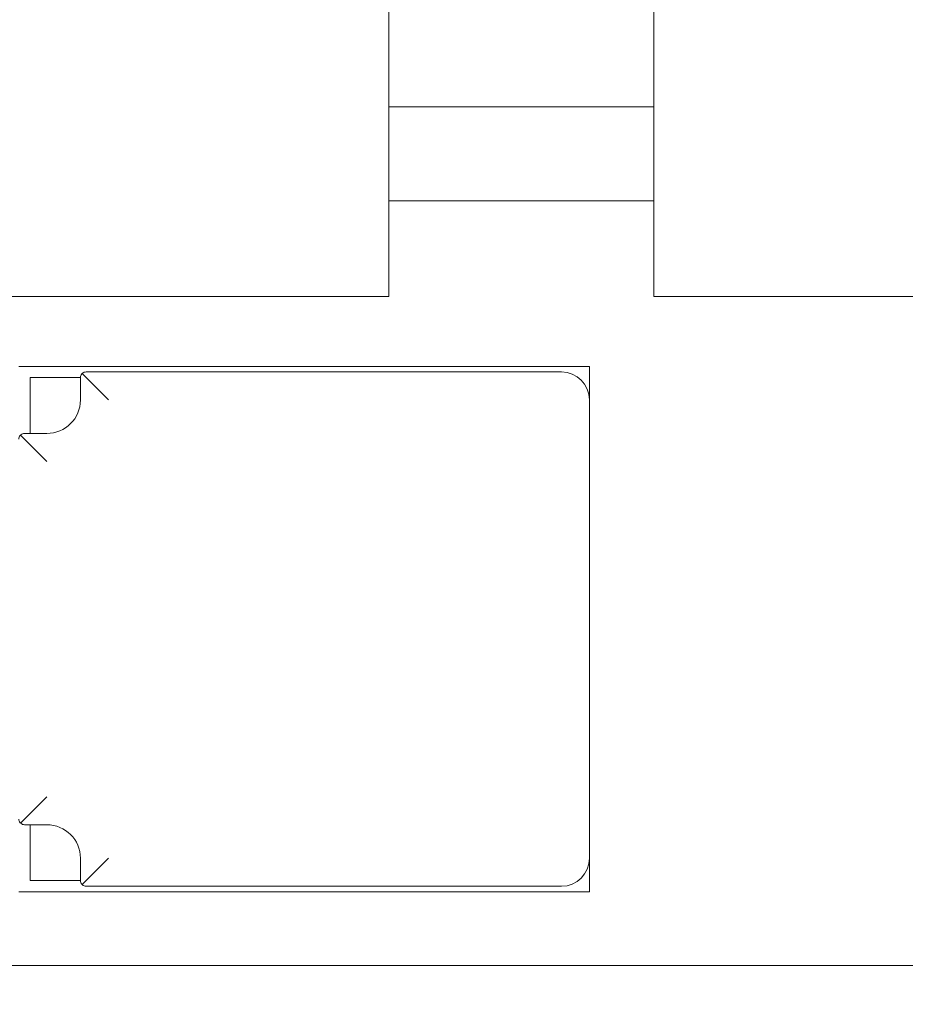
# Model space of a CAD drawing. Header units: inches. Extents: x 1 to 669, y 0 to 417.
# Tile 140 of 256: x 110 to 120, y 325 to 336. Entities that reach past the tile are written whole.
import ezdxf

# ---------------------------------------------------------------- set-up
doc = ezdxf.new("R2010")
doc.units = ezdxf.units.IN
doc.header["$LTSCALE"] = 12
doc.header["$MEASUREMENT"] = 0
for name, color, linetype in [('D', 2, 'CONTINUOUS'), ('Q', 4, 'CONTINUOUS'), ('X', 1, 'CONTINUOUS')]:
    doc.layers.add(name, color=color, linetype=linetype)
doc.styles.get("Standard").update_dxf_attribs({"font": 'SIMPLEX.SHX', "width": 0.875})
doc.dimstyles.new('STANDARD$0', dxfattribs={"dimscale": 32, "dimtxt": 0.09375, "dimasz": 0.0625, "dimexe": 0.03125, "dimexo": 0.03125, "dimgap": 0.03125, "dimtad": 1, "dimtih": 1, "dimtoh": 1, "dimdec": 4, "dimzin": 12, "dimdsep": 46, "dimlunit": 5, "dimtxsty": 'Standard', "dimcen": -0.03125, "dimclrd": 256, "dimclre": 256, "dimclrt": 256, "dimadec": 0, "dimazin": 0, "dimtfac": 0.875, "dimtdec": 4, "dimtofl": 0, "dimtmove": 0, "dimatfit": 3, "dimfxl": 0, "dimtolj": 1, "dimtzin": 12, "dimlwd": 13, "dimlwe": 13, "dimarcsym": 0})

# ---------------------------------------------------------------- blocks, each defined once
blk = doc.blocks.new('*D15')
at = {"layer": 'D', "linetype": 'Continuous', "lineweight": 13}
for p, q in [((140.326, 367.083), (140.326, 305.468)), ((43.588, 363.264), (43.588, 305.468)), ((45.588, 306.468), (138.326, 306.468))]:
    blk.add_line(p, q, dxfattribs=at)
at = {"layer": 'D', "linetype": 'Continuous'}
for points in [[(45.588, 306.802), (45.588, 306.135), (43.588, 306.468)], [(138.326, 306.802), (138.326, 306.135), (140.326, 306.468)]]:
    blk.add_solid(points, dxfattribs=at)
at = {"layer": 'D', "linetype": 'Continuous', "lineweight": -3, "insert": (88.161, 308.968), "char_height": 3, "attachment_point": 5}
blk.add_mtext('\\A1;97{}{\\C2;%%p1}', dxfattribs=at)
blk = doc.blocks.new('*D16')
at = {"layer": 'D', "linetype": 'Continuous', "lineweight": 13}
for p, q in [((106.352, 412.301), (163.557, 412.301)), ((162.557, 410.301), (162.557, 377.227)), ((162.557, 327.328), (162.557, 372.227)), ((105.77, 325.328), (163.557, 325.328))]:
    blk.add_line(p, q, dxfattribs=at)
at = {"layer": 'D', "linetype": 'Continuous'}
for points in [[(162.224, 410.301), (162.89, 410.301), (162.557, 412.301)], [(162.224, 327.328), (162.89, 327.328), (162.557, 325.328)]]:
    blk.add_solid(points, dxfattribs=at)
at = {"layer": 'D', "linetype": 'Continuous', "lineweight": -3, "insert": (162.557, 374.727), "char_height": 3, "attachment_point": 5}
blk.add_mtext('\\A1;87{}{\\C2;%%p1}', dxfattribs=at)
blk = doc.blocks.new('*D18')
at = {"layer": 'D', "linetype": 'Continuous', "lineweight": 13}
for p, q in [((137.878, 368.461), (151.062, 368.461)), ((150.062, 366.461), (150.062, 349.394)), ((150.062, 327.328), (150.062, 344.394)), ((105.764, 325.328), (151.062, 325.328))]:
    blk.add_line(p, q, dxfattribs=at)
at = {"layer": 'D', "linetype": 'Continuous'}
for points in [[(149.728, 366.461), (150.395, 366.461), (150.062, 368.461)], [(149.728, 327.328), (150.395, 327.328), (150.062, 325.328)]]:
    blk.add_solid(points, dxfattribs=at)
at = {"layer": 'D', "linetype": 'Continuous', "lineweight": -3, "insert": (150.062, 346.894), "char_height": 3, "attachment_point": 5}
blk.add_mtext('\\A1;43', dxfattribs=at)
blk = doc.blocks.new('*D20')
at = {"layer": 'D', "linetype": 'Continuous', "lineweight": 13}
for p, q in [((76.764, 367.461), (76.764, 312.241)), ((132.764, 367.461), (132.764, 312.241)), ((130.764, 313.241), (78.764, 313.241))]:
    blk.add_line(p, q, dxfattribs=at)
at = {"layer": 'D', "linetype": 'Continuous'}
for points in [[(78.764, 313.575), (78.764, 312.908), (76.764, 313.241)], [(130.764, 313.575), (130.764, 312.908), (132.764, 313.241)]]:
    blk.add_solid(points, dxfattribs=at)
at = {"layer": 'D', "linetype": 'Continuous', "lineweight": -3, "insert": (97.203, 315.741), "char_height": 3, "attachment_point": 5}
blk.add_mtext('\\A1;56', dxfattribs=at)

msp = doc.modelspace()

# ---------------------------------------------------------------- linework, layer by layer
at = {"layer": 'Q', "lineweight": 0}
for p, q in [((114.13366, 336.02594), (114.13366, 332.80719)), ((117.09741, 332.80719), (117.09741, 336.02594)), ((117.09741, 334.92594), (114.13366, 334.92594)), ((117.09741, 333.87594), (114.13366, 333.87594)), ((109.47741, 332.80719), (114.13366, 332.80719)), ((117.09741, 332.80719), (121.75366, 332.80719))]:
    msp.add_line(p, q, dxfattribs=at)
at = {"layer": 'X', "lineweight": 0}
for p, q in [((116.37591, 332.02544), (110.00091, 332.02544)), ((116.37591, 331.64994), (116.37591, 332.02544)), ((110.68892, 331.90044), (110.12591, 331.90044)), ((110.12591, 331.90044), (110.12591, 331.27494)), ((110.68891, 331.89994), (110.68891, 331.64994)), ((110.70737, 331.94449), (111.00191, 331.64994)), ((116.06291, 331.96294), (110.75191, 331.96294)), ((116.25091, 331.90044), (116.25058, 331.90044)), ((116.25091, 331.90019), (116.25091, 331.90044)), ((116.37591, 326.52594), (116.37591, 331.64994)), ((110.01937, 331.25649), (110.31391, 330.96194)), ((110.31391, 331.27494), (110.06391, 331.27494)), ((110.01937, 326.9194), (110.31391, 327.21394)), ((110.06391, 326.90094), (110.31391, 326.90094)), ((110.12591, 326.90094), (110.12591, 326.27544)), ((110.68891, 326.52594), (110.68891, 326.27594)), ((111.00191, 326.52594), (110.70737, 326.2314)), ((116.37591, 326.15044), (116.37591, 326.52594)), ((110.12591, 326.27544), (110.68892, 326.27544)), ((110.75191, 326.21294), (116.06291, 326.21294)), ((116.25058, 326.27544), (116.25091, 326.27544)), ((116.25091, 326.27544), (116.25091, 326.27569)), ((110.00091, 326.15044), (116.37591, 326.15044))]:
    msp.add_line(p, q, dxfattribs=at)
for centre, radius, start, end in [((116.06291, 331.64994), 0.313, 0, 90), ((110.31391, 331.64994), 0.375, 270, 0), ((110.31391, 326.52594), 0.375, 0, 90), ((116.06291, 326.52594), 0.313, 270, 0)]:
    msp.add_arc(centre, radius, start, end, dxfattribs=at)
for points, knots in [([(110.68891, 331.89994), (110.68891, 331.91396), (110.69384, 331.92923), (110.70539, 331.94245), (110.70636, 331.94349), (110.70737, 331.94449)], [0, 0, 0, 0, 0.260970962, 0.260970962, 0.283646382, 0.283646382, 0.283646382, 0.283646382]), ([(110.70737, 331.94449), (110.70837, 331.9455), (110.70941, 331.94646), (110.72263, 331.95802), (110.73789, 331.96294), (110.75191, 331.96294)], [-0.283646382, -0.283646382, -0.283646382, -0.283646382, -0.260970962, -0.260970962, 0, 0, 0, 0]), ([(110.00091, 331.21194), (110.00091, 331.22596), (110.00584, 331.24123), (110.01739, 331.25445), (110.01836, 331.25549), (110.01937, 331.25649)], [-1.63725099, -1.63725099, -1.63725099, -1.63725099, -1.376280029, -1.376280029, -1.353604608, -1.353604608, -1.353604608, -1.353604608]), ([(110.01937, 331.25649), (110.02037, 331.2575), (110.02141, 331.25846), (110.03463, 331.27002), (110.04989, 331.27494), (110.06391, 331.27494)], [1.342201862, 1.342201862, 1.342201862, 1.342201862, 1.364877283, 1.364877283, 1.625848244, 1.625848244, 1.625848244, 1.625848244]), ([(110.01937, 326.9194), (110.01836, 326.9204), (110.01739, 326.92144), (110.00584, 326.93466), (110.00091, 326.94993), (110.00091, 326.96394)], [1.353604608, 1.353604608, 1.353604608, 1.353604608, 1.376280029, 1.376280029, 1.63725099, 1.63725099, 1.63725099, 1.63725099]), ([(110.06391, 326.90094), (110.04989, 326.90094), (110.03463, 326.90587), (110.02141, 326.91743), (110.02037, 326.91839), (110.01937, 326.9194)], [-1.63725099, -1.63725099, -1.63725099, -1.63725099, -1.376280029, -1.376280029, -1.353604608, -1.353604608, -1.353604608, -1.353604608]), ([(110.70737, 326.2314), (110.70636, 326.2324), (110.70539, 326.23344), (110.69384, 326.24666), (110.68891, 326.26193), (110.68891, 326.27594)], [-0.283646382, -0.283646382, -0.283646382, -0.283646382, -0.260970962, -0.260970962, 0, 0, 0, 0]), ([(110.75191, 326.21294), (110.73789, 326.21294), (110.72263, 326.21787), (110.70941, 326.22943), (110.70837, 326.23039), (110.70737, 326.2314)], [0, 0, 0, 0, 0.260970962, 0.260970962, 0.283646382, 0.283646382, 0.283646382, 0.283646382])]:
    msp.add_open_spline(points, degree=3, knots=knots, dxfattribs=at)

# ---------------------------------------------------------------- dimensions: what is measured, and where the dimension line sits
at = {"layer": 'D', "linetype": 'Continuous', "lineweight": -3}
dim = msp.add_linear_dim(base=(162.55703, 325.32795), p1=(105.35216, 412.30094), p2=(104.76956, 325.32795), angle=90, text='<>{}{\\C2;%%p1}', dimstyle='STANDARD$0', override={"dimdec": 0, "dimtp": 1, "dimtm": 1, "dimarcsym": 1}, dxfattribs=at)
dim.commit()
dim.dimension.update_dxf_attribs({"geometry": '*D16', "text_midpoint": (162.55703, 374.727), "dimtype": 160})
dim = msp.add_linear_dim(base=(76.76366, 313.24134), p1=(132.76366, 368.46055), p2=(76.76366, 368.46055), dimstyle='STANDARD$0', override={"dimdec": 1, "dimarcsym": 1}, dxfattribs=at)
dim.commit()
dim.dimension.update_dxf_attribs({"geometry": '*D20', "text_midpoint": (97.20283, 313.24134), "dimtype": 160})
dim = msp.add_linear_dim(base=(150.06168, 325.32794), p1=(136.87832, 368.46055), p2=(104.76366, 325.32794), angle=90, dimstyle='STANDARD$0', override={"dimdec": 1, "dimarcsym": 1}, dxfattribs=at)
dim.commit()
dim.dimension.update_dxf_attribs({"geometry": '*D18', "text_midpoint": (150.06168, 346.89424), "dimtype": 160})
dim = msp.add_linear_dim(base=(140.32616, 306.46836), p1=(43.58782, 364.26426), p2=(140.32616, 368.08344), text='<>{}{\\C2;%%p1}', dimstyle='STANDARD$0', override={"dimdec": 0, "dimtp": 1, "dimtm": 1, "dimarcsym": 1}, dxfattribs=at)
dim.commit()
dim.dimension.update_dxf_attribs({"geometry": '*D15', "text_midpoint": (88.16139, 306.46836), "dimtype": 160})

doc.saveas('drawing.dxf')
